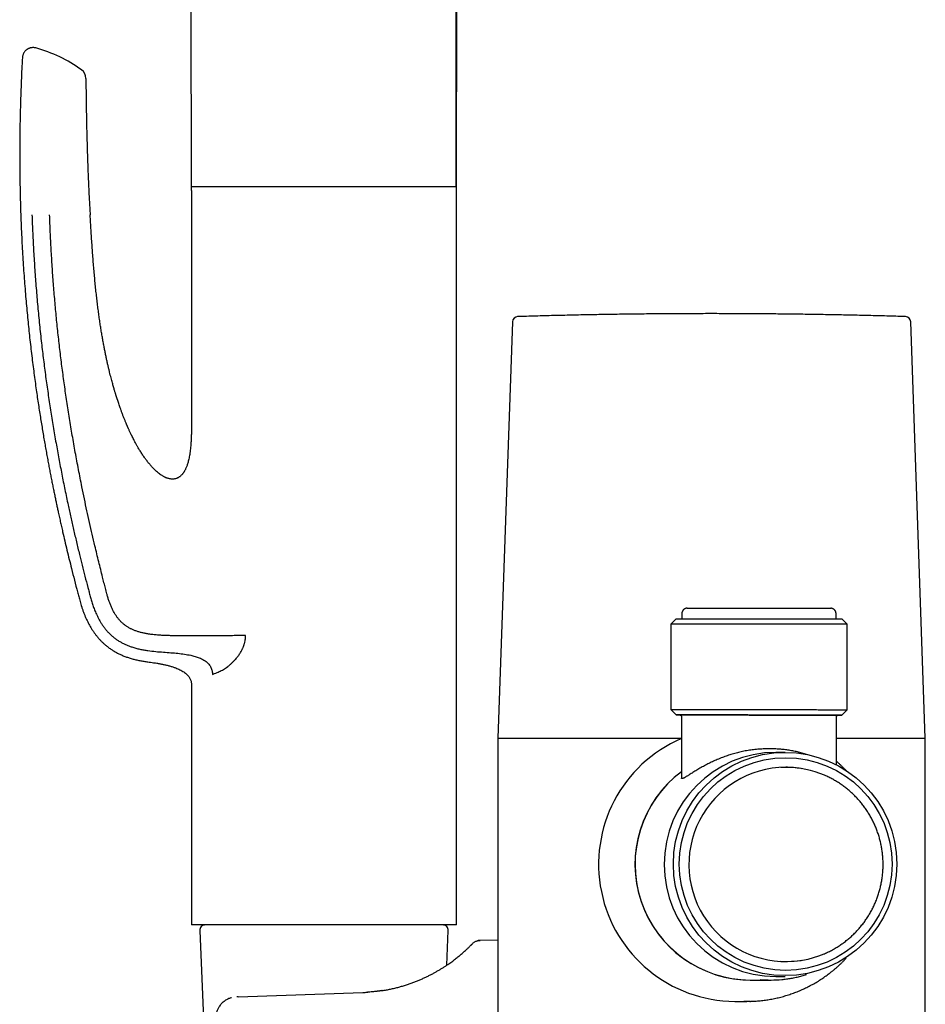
# Model space of a CAD drawing. Header units: millimetres. Extents: x 8 to 869, y 12 to 873.
# Tile 12 of 24: x 27 to 112, y 661 to 753. Entities that reach past the tile are written whole.
import ezdxf

# ---------------------------------------------------------------- set-up
doc = ezdxf.new("R2010")
doc.units = ezdxf.units.MM

msp = doc.modelspace()

# ---------------------------------------------------------------- linework, layer by layer
at = {"color": 7, "linetype": 'Continuous', "lineweight": 30}
for p, q in [((68.067, 860.339), (67.941, 737.271)), ((43.166, 736.921), (43.062, 834.712)), ((67.966, 737.271), (43.166, 737.271)), ((67.966, 668.141), (67.966, 737.271)), ((43.166, 736.921), (43.166, 715.641)), ((73.212, 724.64), (71.85, 685.623)), ((111.857, 685.623), (110.494, 724.64)), ((89.07, 697.312), (89.061, 696.803)), ((103.511, 696.801), (103.502, 697.31)), ((88.536, 696.803), (88.036, 696.303)), ((104.536, 696.301), (104.036, 696.801)), ((88.036, 696.303), (88.034, 688.303)), ((104.534, 688.301), (104.536, 696.301)), ((45.131, 691.593), (45.33, 691.682)), ((43.166, 690.641), (43.166, 668.141)), ((88.034, 688.303), (88.534, 687.803)), ((104.034, 687.801), (104.534, 688.301)), ((89.034, 687.614), (89.033, 681.881)), ((89.035, 687.614), (89.035, 687.614)), ((89.876, 687.803), (89.87, 687.803)), ((103.534, 683.125), (103.534, 687.601)), ((71.85, 685.623), (72.818, 685.623)), ((71.853, 685.623), (71.853, 659.023)), ((72.818, 685.623), (89.034, 685.623)), ((103.534, 685.623), (111.857, 685.623)), ((111.853, 659.023), (111.853, 685.623)), ((97.436, 684.627), (97.071, 684.627)), ((98.731, 684.302), (97.861, 684.302)), ((100.313, 682.772), (100.228, 682.786)), ((67.966, 668.141), (43.166, 668.141)), ((43.938, 667.619), (44.748, 648.921)), ((67.052, 664.357), (67.193, 667.619)), ((71.853, 666.701), (70.179, 666.686)), ((100.228, 664.819), (100.313, 664.832)), ((97.861, 663.302), (98.731, 663.302)), ((95.455, 662.977), (97.436, 662.977)), ((47.546, 661.405), (47.402, 661.4)), ((47.546, 661.405), (59.203, 661.812)), ((94.04, 660.976), (95.147, 660.976))]:
    msp.add_line(p, q, dxfattribs=at)
at = {"color": 7, "linetype": 'Continuous', "lineweight": 30, "flags": 128}
for points in [[(89.57, 697.803), (89.57, 697.803), (89.575, 697.803), (89.585, 697.803), (89.6, 697.803), (89.62, 697.803), (89.646, 697.803), (89.678, 697.803), (89.714, 697.803), (89.756, 697.803), (89.802, 697.803), (89.854, 697.803), (89.911, 697.803), (89.973, 697.803), (90.041, 697.803), (90.113, 697.803), (90.19, 697.803), (90.272, 697.803), (90.358, 697.803), (90.449, 697.803), (90.545, 697.803), (90.646, 697.803), (90.751, 697.803), (90.86, 697.803), (90.974, 697.803), (91.092, 697.803), (91.214, 697.803), (91.34, 697.803), (91.47, 697.803), (91.604, 697.803), (91.741, 697.803), (91.882, 697.803), (92.027, 697.803), (92.175, 697.803), (92.326, 697.803), (92.48, 697.803), (92.638, 697.803), (92.798, 697.803), (92.961, 697.803), (93.127, 697.803), (93.295, 697.803), (93.466, 697.803), (93.639, 697.803), (93.814, 697.803), (93.991, 697.803), (94.169, 697.803), (94.35, 697.803), (94.532, 697.803), (94.715, 697.803), (94.9, 697.803), (95.085, 697.803), (95.272, 697.802), (95.459, 697.802), (95.647, 697.802), (95.836, 697.802), (96.025, 697.802), (96.214, 697.802), (96.403, 697.802), (96.592, 697.802), (96.781, 697.802), (96.97, 697.802), (97.158, 697.802), (97.345, 697.802), (97.531, 697.802), (97.717, 697.802), (97.901, 697.802), (98.084, 697.802), (98.266, 697.802), (98.446, 697.802), (98.624, 697.802), (98.801, 697.802), (98.975, 697.802), (99.147, 697.802), (99.317, 697.802), (99.485, 697.802), (99.65, 697.802), (99.813, 697.802), (99.972, 697.802), (100.129, 697.802), (100.282, 697.802), (100.433, 697.802), (100.58, 697.802), (100.724, 697.802), (100.864, 697.802), (101.001, 697.802), (101.134, 697.802), (101.263, 697.802), (101.388, 697.802), (101.509, 697.802), (101.626, 697.801), (101.738, 697.801), (101.847, 697.801), (101.95, 697.801), (102.05, 697.801), (102.145, 697.801), (102.235, 697.801), (102.32, 697.801), (102.401, 697.801), (102.477, 697.801), (102.548, 697.801), (102.614, 697.801), (102.675, 697.801), (102.73, 697.801), (102.781, 697.801), (102.827, 697.801), (102.867, 697.801), (102.902, 697.801), (102.932, 697.801), (102.957, 697.801), (102.976, 697.801), (102.99, 697.801), (102.999, 697.801), (103.002, 697.801), (103.002, 697.801)], [(88.536, 696.803), (88.537, 696.803), (88.543, 696.803), (88.554, 696.803), (88.571, 696.803), (88.593, 696.803), (88.621, 696.803), (88.654, 696.803), (88.692, 696.803), (88.735, 696.803), (88.784, 696.803), (88.837, 696.803), (88.896, 696.803), (88.96, 696.803), (89.029, 696.803), (89.103, 696.803), (89.182, 696.803), (89.266, 696.803), (89.355, 696.803), (89.449, 696.803), (89.547, 696.803), (89.65, 696.803), (89.757, 696.803), (89.869, 696.803), (89.986, 696.803), (90.107, 696.803), (90.232, 696.803), (90.361, 696.803), (90.494, 696.803), (90.632, 696.803), (90.773, 696.803), (90.918, 696.803), (91.067, 696.803), (91.219, 696.803), (91.375, 696.803), (91.535, 696.803), (91.697, 696.803), (91.863, 696.803), (92.032, 696.803), (92.204, 696.803), (92.378, 696.803), (92.555, 696.803), (92.735, 696.803), (92.918, 696.803), (93.102, 696.803), (93.289, 696.803), (93.478, 696.803), (93.669, 696.803), (93.862, 696.803), (94.056, 696.803), (94.252, 696.803), (94.449, 696.803), (94.648, 696.803), (94.847, 696.803), (95.048, 696.803), (95.249, 696.803), (95.452, 696.802), (95.655, 696.802), (95.858, 696.802), (96.061, 696.802), (96.265, 696.802), (96.469, 696.802), (96.672, 696.802), (96.876, 696.802), (97.079, 696.802), (97.281, 696.802), (97.483, 696.802), (97.684, 696.802), (97.883, 696.802), (98.082, 696.802), (98.28, 696.802), (98.476, 696.802), (98.671, 696.802), (98.864, 696.802), (99.055, 696.802), (99.244, 696.802), (99.431, 696.802), (99.617, 696.802), (99.799, 696.802), (99.98, 696.802), (100.158, 696.802), (100.333, 696.802), (100.505, 696.802), (100.674, 696.802), (100.841, 696.802), (101.004, 696.802), (101.164, 696.802), (101.321, 696.802), (101.474, 696.802), (101.623, 696.802), (101.769, 696.801), (101.911, 696.801), (102.049, 696.801), (102.184, 696.801), (102.314, 696.801), (102.44, 696.801), (102.561, 696.801), (102.679, 696.801), (102.792, 696.801), (102.9, 696.801), (103.004, 696.801), (103.103, 696.801), (103.198, 696.801), (103.288, 696.801), (103.372, 696.801), (103.452, 696.801), (103.527, 696.801), (103.598, 696.801), (103.663, 696.801), (103.722, 696.801), (103.777, 696.801), (103.827, 696.801), (103.871, 696.801), (103.91, 696.801), (103.944, 696.801), (103.973, 696.801), (103.996, 696.801), (104.014, 696.801), (104.026, 696.801), (104.034, 696.801), (104.036, 696.801)], [(104.536, 696.301), (104.534, 696.301), (104.526, 696.301), (104.513, 696.301), (104.494, 696.301), (104.47, 696.301), (104.44, 696.301), (104.404, 696.301), (104.363, 696.301), (104.316, 696.301), (104.264, 696.301), (104.206, 696.301), (104.143, 696.301), (104.074, 696.301), (104, 696.301), (103.921, 696.301), (103.837, 696.301), (103.747, 696.301), (103.653, 696.301), (103.553, 696.301), (103.448, 696.301), (103.339, 696.301), (103.224, 696.301), (103.105, 696.301), (102.981, 696.301), (102.853, 696.301), (102.72, 696.301), (102.582, 696.301), (102.44, 696.301), (102.295, 696.301), (102.145, 696.301), (101.99, 696.301), (101.833, 696.301), (101.671, 696.302), (101.505, 696.302), (101.336, 696.302), (101.164, 696.302), (100.988, 696.302), (100.809, 696.302), (100.627, 696.302), (100.442, 696.302), (100.254, 696.302), (100.063, 696.302), (99.87, 696.302), (99.674, 696.302), (99.476, 696.302), (99.276, 696.302), (99.073, 696.302), (98.869, 696.302), (98.663, 696.302), (98.456, 696.302), (98.246, 696.302), (98.036, 696.302), (97.824, 696.302), (97.612, 696.302), (97.398, 696.302), (97.184, 696.302), (96.969, 696.302), (96.753, 696.302), (96.537, 696.302), (96.321, 696.302), (96.106, 696.302), (95.89, 696.302), (95.674, 696.302), (95.459, 696.302), (95.244, 696.303), (95.03, 696.303), (94.817, 696.303), (94.605, 696.303), (94.395, 696.303), (94.185, 696.303), (93.977, 696.303), (93.77, 696.303), (93.566, 696.303), (93.363, 696.303), (93.162, 696.303), (92.963, 696.303), (92.766, 696.303), (92.572, 696.303), (92.381, 696.303), (92.192, 696.303), (92.006, 696.303), (91.822, 696.303), (91.642, 696.303), (91.465, 696.303), (91.292, 696.303), (91.122, 696.303), (90.955, 696.303), (90.792, 696.303), (90.633, 696.303), (90.477, 696.303), (90.326, 696.303), (90.179, 696.303), (90.036, 696.303), (89.897, 696.303), (89.762, 696.303), (89.632, 696.303), (89.507, 696.303), (89.386, 696.303), (89.27, 696.303), (89.159, 696.303), (89.053, 696.303), (88.951, 696.303), (88.855, 696.303), (88.764, 696.303), (88.677, 696.303), (88.596, 696.303), (88.521, 696.303), (88.451, 696.303), (88.386, 696.303), (88.326, 696.303), (88.272, 696.303), (88.223, 696.303), (88.18, 696.303), (88.143, 696.303), (88.111, 696.303), (88.085, 696.303), (88.064, 696.303), (88.049, 696.303), (88.039, 696.303), (88.036, 696.303), (88.036, 696.303)], [(88.034, 688.303), (88.034, 688.303), (88.038, 688.303), (88.048, 688.303), (88.063, 688.303), (88.083, 688.303), (88.11, 688.303), (88.142, 688.303), (88.179, 688.303), (88.222, 688.303), (88.271, 688.303), (88.325, 688.303), (88.384, 688.303), (88.449, 688.303), (88.52, 688.303), (88.595, 688.303), (88.676, 688.303), (88.762, 688.303), (88.854, 688.303), (88.95, 688.303), (89.051, 688.303), (89.158, 688.303), (89.269, 688.303), (89.385, 688.303), (89.506, 688.303), (89.631, 688.303), (89.761, 688.303), (89.896, 688.303), (90.034, 688.303), (90.178, 688.303), (90.325, 688.303), (90.476, 688.303), (90.632, 688.303), (90.791, 688.303), (90.954, 688.303), (91.12, 688.303), (91.291, 688.303), (91.464, 688.303), (91.641, 688.303), (91.821, 688.303), (92.004, 688.303), (92.191, 688.303), (92.379, 688.303), (92.571, 688.303), (92.765, 688.303), (92.962, 688.303), (93.16, 688.303), (93.361, 688.303), (93.564, 688.303), (93.769, 688.303), (93.976, 688.303), (94.184, 688.303), (94.393, 688.303), (94.604, 688.303), (94.816, 688.303), (95.029, 688.303), (95.243, 688.303), (95.458, 688.302), (95.673, 688.302), (95.888, 688.302), (96.104, 688.302), (96.32, 688.302), (96.536, 688.302), (96.752, 688.302), (96.967, 688.302), (97.182, 688.302), (97.397, 688.302), (97.61, 688.302), (97.823, 688.302), (98.035, 688.302), (98.245, 688.302), (98.454, 688.302), (98.662, 688.302), (98.868, 688.302), (99.072, 688.302), (99.274, 688.302), (99.475, 688.302), (99.673, 688.302), (99.868, 688.302), (100.062, 688.302), (100.252, 688.302), (100.44, 688.302), (100.626, 688.302), (100.808, 688.302), (100.987, 688.302), (101.163, 688.302), (101.335, 688.302), (101.504, 688.302), (101.67, 688.302), (101.831, 688.301), (101.989, 688.301), (102.143, 688.301), (102.293, 688.301), (102.439, 688.301), (102.581, 688.301), (102.718, 688.301), (102.851, 688.301), (102.98, 688.301), (103.104, 688.301), (103.223, 688.301), (103.337, 688.301), (103.447, 688.301), (103.552, 688.301), (103.651, 688.301), (103.746, 688.301), (103.836, 688.301), (103.92, 688.301), (103.999, 688.301), (104.073, 688.301), (104.142, 688.301), (104.205, 688.301), (104.262, 688.301), (104.315, 688.301), (104.361, 688.301), (104.403, 688.301), (104.438, 688.301), (104.468, 688.301), (104.493, 688.301), (104.512, 688.301), (104.525, 688.301), (104.532, 688.301), (104.534, 688.301)], [(103.988, 687.801), (104.008, 687.801), (104.022, 687.801), (104.031, 687.801), (104.034, 687.801), (104.032, 687.801), (104.025, 687.801), (104.013, 687.801), (103.995, 687.801), (103.971, 687.801), (103.943, 687.801), (103.909, 687.801), (103.87, 687.801), (103.825, 687.801), (103.776, 687.801), (103.721, 687.801), (103.661, 687.801), (103.596, 687.801), (103.526, 687.801), (103.451, 687.801), (103.371, 687.801), (103.286, 687.801), (103.196, 687.801), (103.102, 687.801), (103.003, 687.801), (102.899, 687.801), (102.79, 687.801), (102.677, 687.801), (102.56, 687.801), (102.438, 687.801), (102.312, 687.801), (102.182, 687.801), (102.048, 687.801), (101.91, 687.801), (101.768, 687.801), (101.622, 687.802), (101.472, 687.802), (101.319, 687.802), (101.163, 687.802), (101.003, 687.802), (100.839, 687.802), (100.673, 687.802), (100.504, 687.802), (100.331, 687.802), (100.156, 687.802), (99.978, 687.802), (99.798, 687.802), (99.615, 687.802), (99.43, 687.802), (99.243, 687.802), (99.054, 687.802), (98.862, 687.802), (98.669, 687.802), (98.475, 687.802), (98.278, 687.802), (98.081, 687.802), (97.882, 687.802), (97.682, 687.802), (97.481, 687.802), (97.28, 687.802), (97.077, 687.802), (96.874, 687.802), (96.671, 687.802), (96.467, 687.802), (96.264, 687.802), (96.06, 687.802), (95.856, 687.802), (95.653, 687.802), (95.45, 687.802), (95.248, 687.803), (95.047, 687.803), (94.846, 687.803), (94.646, 687.803), (94.448, 687.803), (94.25, 687.803), (94.055, 687.803), (93.86, 687.803), (93.668, 687.803), (93.477, 687.803), (93.288, 687.803), (93.101, 687.803), (92.916, 687.803), (92.734, 687.803), (92.554, 687.803), (92.377, 687.803), (92.202, 687.803), (92.03, 687.803), (91.862, 687.803), (91.696, 687.803), (91.533, 687.803), (91.374, 687.803), (91.218, 687.803), (91.066, 687.803), (90.917, 687.803), (90.772, 687.803), (90.63, 687.803), (90.493, 687.803), (90.36, 687.803), (90.23, 687.803), (90.105, 687.803), (89.984, 687.803), (89.868, 687.803), (89.756, 687.803), (89.648, 687.803), (89.545, 687.803), (89.447, 687.803), (89.354, 687.803), (89.265, 687.803), (89.181, 687.803), (89.102, 687.803), (89.028, 687.803), (88.959, 687.803), (88.895, 687.803), (88.836, 687.803), (88.782, 687.803), (88.734, 687.803), (88.69, 687.803), (88.652, 687.803), (88.62, 687.803), (88.592, 687.803), (88.57, 687.803), (88.553, 687.803), (88.542, 687.803), (88.535, 687.803), (88.535, 687.803), (88.539, 687.803), (88.549, 687.803), (88.564, 687.803), (88.585, 687.803), (88.611, 687.803), (88.642, 687.803), (88.679, 687.803), (88.72, 687.803), (88.767, 687.803), (88.819, 687.803), (88.877, 687.803), (88.903, 687.803)], [(92.548, 687.803), (92.722, 687.803), (92.898, 687.803), (93.076, 687.803), (93.257, 687.803), (93.44, 687.803), (93.625, 687.803), (93.812, 687.803), (94, 687.803), (94.191, 687.803), (94.382, 687.803), (94.575, 687.803), (94.77, 687.803), (94.965, 687.803), (95.162, 687.803), (95.359, 687.802), (95.556, 687.802), (95.755, 687.802), (95.954, 687.802), (96.153, 687.802), (96.352, 687.802), (96.551, 687.802), (96.749, 687.802), (96.948, 687.802), (97.146, 687.802), (97.343, 687.802), (97.54, 687.802), (97.736, 687.802), (97.93, 687.802), (98.124, 687.802), (98.316, 687.802), (98.507, 687.802), (98.696, 687.802), (98.883, 687.802), (99.069, 687.802), (99.253, 687.802), (99.434, 687.802), (99.613, 687.802), (99.79, 687.802), (99.965, 687.802), (100.136, 687.802), (100.305, 687.802), (100.471, 687.802), (100.635, 687.802), (100.795, 687.802), (100.951, 687.802), (101.105, 687.802), (101.255, 687.802), (101.401, 687.802), (101.544, 687.802), (101.683, 687.801), (101.819, 687.801), (101.95, 687.801), (102.077, 687.801), (102.2, 687.801), (102.319, 687.801), (102.434, 687.801), (102.544, 687.801), (102.649, 687.801), (102.751, 687.801), (102.847, 687.801), (102.939, 687.801), (103.026, 687.801), (103.108, 687.801), (103.186, 687.801), (103.258, 687.801), (103.326, 687.801), (103.388, 687.801), (103.446, 687.801), (103.498, 687.801), (103.545, 687.801), (103.587, 687.801), (103.624, 687.801), (103.655, 687.801), (103.682, 687.801), (103.703, 687.801), (103.718, 687.801), (103.729, 687.801), (103.734, 687.801), (103.734, 687.801)], [(103.727, 687.801), (103.76, 687.801), (103.811, 687.801), (103.857, 687.801), (103.898, 687.801), (103.933, 687.801), (103.963, 687.801), (103.988, 687.801)], [(103.734, 687.801), (103.733, 687.801), (103.728, 687.801)], [(95.445, 660.979), (95.145, 660.976), (94.87, 660.979)]]:
    msp.add_lwpolyline(points, dxfattribs=at)
at = {"color": 7, "linetype": 'Continuous', "lineweight": 30}
for centre, radius in [((98.733, 673.844), 10.459), ((98.785, 673.842), 9.961)]:
    msp.add_circle(centre, radius, dxfattribs=at)
for centre, radius, start, end in [((25.281, 737.91), 12.807, 53.65096, 75.03068), ((32.279, 747.42), 1, 0.45651, 53.65095), ((73.712, 724.622), 0.5, 91.73409, 178), ((109.995, 724.622), 0.5, 2, 88.26591), ((94.112, 673.811), 12.836, 113.30698, 269.67546), ((97.911, 673.802), 10.5, 90.27485, 269.71657), ((98.823, 673.806), 9.096, 90.22508, 278.88384), ((98.873, 673.91), 8.979, 89.99133, 93.52693), ((98.786, 673.909), 8.993, 80.77391, 89.99103), ((98.873, 673.902), 8.986, 66.81863, 89.98674), ((95.515, 673.81), 10.834, 126.74942, 270.67214), ((95.516, 673.81), 10.833, 126.7591, 269.67476), ((44.438, 667.641), 0.5, 90, 182.48126), ((66.693, 667.641), 0.5, 357.51874, 90), ((98.873, 673.701), 8.984, 266.24848, 292.99133), ((97.436, 673.674), 10.697, 264.40764, 275.36463)]:
    msp.add_arc(centre, radius, start, end, dxfattribs=at)
for points, knots in [([(67.937, 737.271), (67.937, 737.762), (67.938, 738.752), (67.94, 740.235), (67.941, 741.713), (67.943, 743.164), (67.944, 744.588), (67.946, 745.987), (67.947, 747.368), (67.949, 748.74), (67.95, 750.104), (67.951, 751.458), (67.953, 752.795), (67.954, 754.113), (67.955, 755.413), (67.957, 756.694), (67.958, 757.958), (67.959, 759.203), (67.96, 760.429), (67.962, 761.638), (67.963, 762.828), (67.964, 764), (67.965, 765.154), (67.966, 766.258), (67.967, 767.315), (67.968, 768.324), (67.969, 769.318), (67.97, 770.297), (67.971, 771.26), (67.972, 772.236), (67.973, 773.223), (67.974, 774.222), (67.975, 775.202), (67.976, 776.163), (67.977, 777.107), (67.978, 778.032), (67.979, 778.914), (67.98, 779.755), (67.981, 780.555), (67.982, 781.34), (67.982, 782.109), (67.983, 782.863), (67.984, 783.601), (67.985, 784.324), (67.985, 785.032), (67.986, 785.724), (67.987, 786.401), (67.987, 787.063), (67.988, 787.697), (67.989, 788.305), (67.989, 788.887), (67.99, 789.455), (67.99, 790.009), (67.991, 790.548), (67.991, 791.082), (67.992, 791.62), (67.993, 792.173), (67.993, 792.743), (67.994, 793.329), (67.994, 793.919), (67.995, 794.513), (67.996, 795.109), (67.996, 795.72), (67.997, 796.344), (67.998, 797.009), (67.998, 797.714), (67.999, 798.462), (68, 799.227), (68.001, 800.01), (68.002, 800.811), (68.003, 801.629), (68.004, 802.466), (68.005, 803.319), (68.006, 804.191), (68.007, 805.08), (68.008, 805.987), (68.009, 806.912), (68.01, 807.854), (68.011, 808.814), (68.012, 809.792), (68.013, 810.803), (68.014, 811.85), (68.016, 812.931), (68.017, 814.032), (68.018, 815.152), (68.019, 816.291), (68.021, 817.432), (68.022, 818.574), (68.023, 819.716), (68.025, 820.876), (68.026, 822.053), (68.027, 823.249), (68.029, 824.462), (68.03, 825.692), (68.032, 826.961), (68.033, 828.268), (68.035, 829.614), (68.036, 830.98), (68.038, 832.365), (68.039, 833.769), (68.041, 835.193), (68.042, 836.636), (68.044, 838.099), (68.046, 839.581), (68.047, 841.082), (68.049, 842.603), (68.051, 844.114), (68.052, 845.613), (68.054, 847.101), (68.055, 848.605), (68.057, 850.086), (68.058, 851.065), (68.058, 851.538)], [0, 0, 0, 0, 0.012899, 0.025992, 0.038925, 0.0517, 0.064091, 0.076329, 0.088413, 0.100343, 0.112358, 0.124214, 0.13591, 0.147445, 0.158821, 0.170036, 0.181092, 0.191988, 0.202724, 0.2133, 0.223715, 0.233971, 0.244067, 0.254003, 0.262971, 0.271804, 0.280503, 0.289067, 0.297497, 0.305792, 0.314688, 0.323425, 0.332001, 0.340417, 0.348674, 0.35677, 0.364706, 0.371841, 0.378841, 0.385707, 0.392438, 0.399035, 0.405498, 0.411826, 0.418019, 0.424079, 0.430004, 0.435794, 0.44145, 0.44666, 0.45175, 0.456721, 0.461572, 0.466304, 0.470872, 0.475579, 0.480427, 0.485414, 0.490542, 0.495809, 0.500903, 0.506122, 0.511465, 0.516932, 0.522524, 0.528912, 0.535455, 0.542152, 0.549005, 0.556012, 0.563175, 0.570492, 0.577964, 0.585591, 0.593373, 0.60131, 0.609402, 0.617649, 0.626051, 0.634607, 0.643319, 0.652611, 0.662074, 0.671707, 0.681509, 0.691482, 0.701625, 0.711465, 0.72146, 0.73161, 0.741915, 0.752375, 0.76299, 0.77376, 0.784685, 0.796296, 0.808077, 0.820028, 0.832149, 0.84444, 0.856901, 0.869532, 0.882333, 0.895303, 0.908444, 0.921755, 0.935236, 0.948102, 0.961119, 0.974287, 0.987606, 1, 1, 1, 1]), ([(28.589, 750.283), (28.545, 750.292), (28.461, 750.312), (28.335, 750.319), (28.217, 750.312), (28.117, 750.295), (28.035, 750.273), (27.969, 750.25), (27.913, 750.226), (27.864, 750.201), (27.81, 750.172), (27.748, 750.131), (27.674, 750.073), (27.596, 749.999), (27.529, 749.918), (27.473, 749.834), (27.429, 749.754), (27.391, 749.666), (27.362, 749.571), (27.34, 749.472), (27.335, 749.404), (27.332, 749.37)], [0, 0, 0, 0, 0.074603, 0.145867, 0.21245, 0.273216, 0.317041, 0.356225, 0.39052, 0.419753, 0.449106, 0.493357, 0.545915, 0.606501, 0.674578, 0.723736, 0.775518, 0.829519, 0.885277, 0.942282, 1, 1, 1, 1]), ([(27.333, 749.37), (27.319, 749.112), (27.285, 748.482), (27.239, 747.484), (27.195, 746.381), (27.159, 745.291), (27.13, 744.222), (27.108, 743.172), (27.094, 742.142), (27.085, 741.125), (27.083, 740.059), (27.088, 738.945), (27.102, 737.787), (27.123, 736.647), (27.153, 735.526), (27.189, 734.424), (27.233, 733.342), (27.283, 732.278), (27.339, 731.234), (27.401, 730.208), (27.469, 729.202), (27.541, 728.215), (27.617, 727.265), (27.696, 726.351), (27.776, 725.474), (27.86, 724.613), (27.947, 723.769), (28.039, 722.927), (28.135, 722.086), (28.235, 721.247), (28.338, 720.428), (28.443, 719.628), (28.549, 718.847), (28.654, 718.099), (28.758, 717.385), (28.861, 716.701), (28.964, 716.035), (29.067, 715.386), (29.171, 714.755), (29.274, 714.14), (29.376, 713.542), (29.478, 712.962), (29.579, 712.399), (29.678, 711.855), (29.775, 711.332), (29.871, 710.829), (29.965, 710.342), (30.058, 709.864), (30.152, 709.395), (30.244, 708.936), (30.335, 708.495), (30.423, 708.073), (30.508, 707.668), (30.59, 707.282), (30.679, 706.869), (30.776, 706.423), (30.884, 705.938), (30.993, 705.453), (31.197, 704.554), (31.505, 703.242), (31.877, 701.728), (32.209, 700.424), (32.418, 699.624), (32.553, 699.116), (32.611, 698.897), (32.672, 698.67), (32.736, 698.43), (32.808, 698.178), (32.889, 697.913), (32.982, 697.637), (33.084, 697.359), (33.195, 697.079), (33.317, 696.8), (33.454, 696.514), (33.607, 696.222), (33.762, 695.955), (33.916, 695.714), (34.063, 695.499), (34.223, 695.285), (34.395, 695.072), (34.582, 694.862), (34.782, 694.655), (34.997, 694.454), (35.228, 694.259), (35.474, 694.072), (35.735, 693.893), (36.012, 693.725), (36.303, 693.568), (36.608, 693.424), (36.927, 693.292), (37.259, 693.174), (37.603, 693.069), (37.958, 692.976), (38.323, 692.897), (38.693, 692.83), (38.942, 692.796), (39.066, 692.779)], [0, 0, 0, 0, 0.012785, 0.031248, 0.049482, 0.067486, 0.085262, 0.102497, 0.119511, 0.136306, 0.15288, 0.172326, 0.19146, 0.210285, 0.228799, 0.247003, 0.264896, 0.28248, 0.299754, 0.316718, 0.333372, 0.349716, 0.365749, 0.380583, 0.39514, 0.409421, 0.423426, 0.437155, 0.451414, 0.465361, 0.478997, 0.49232, 0.505332, 0.518031, 0.529718, 0.541126, 0.552256, 0.563107, 0.573679, 0.58397, 0.593982, 0.603714, 0.613165, 0.622335, 0.631068, 0.639529, 0.647718, 0.655635, 0.663668, 0.6714, 0.67883, 0.685957, 0.692781, 0.699303, 0.70552, 0.713734, 0.721929, 0.730125, 0.738322, 0.767608, 0.79691, 0.815566, 0.834231, 0.837898, 0.841587, 0.845463, 0.849558, 0.853885, 0.858453, 0.863264, 0.868322, 0.873137, 0.878163, 0.883401, 0.888851, 0.894517, 0.898698, 0.902993, 0.907404, 0.911929, 0.916567, 0.921319, 0.926185, 0.931169, 0.936273, 0.941496, 0.946837, 0.952297, 0.957873, 0.963566, 0.96938, 0.975316, 0.981372, 0.987543, 0.99383, 1, 1, 1, 1]), ([(33.279, 747.428), (33.285, 746.831), (33.296, 745.637), (33.325, 743.846), (33.365, 742.055), (33.413, 740.392), (33.467, 738.858), (33.526, 737.452), (33.594, 736.046), (33.649, 735.109), (33.676, 734.641)], [0, 0, 0, 0, 0.140001, 0.279998, 0.419994, 0.559993, 0.669994, 0.779996, 0.889998, 1, 1, 1, 1]), ([(28.227, 734.641), (28.249, 734.069), (28.294, 732.925), (28.384, 731.211), (28.493, 729.498), (28.621, 727.785), (28.767, 726.072), (28.934, 724.358), (29.114, 722.69), (29.307, 721.071), (29.511, 719.5), (29.73, 717.934), (29.965, 716.373), (30.215, 714.82), (30.475, 713.3), (30.744, 711.813), (31.021, 710.36), (31.311, 708.912), (31.593, 707.569), (31.864, 706.325), (32.123, 705.176), (32.394, 704.014), (32.662, 702.896), (32.928, 701.823), (33.189, 700.792), (33.406, 699.961), (33.572, 699.334), (33.683, 698.915), (33.799, 698.495), (33.93, 698.075), (34.081, 697.659), (34.235, 697.293), (34.387, 696.975), (34.53, 696.704), (34.687, 696.438), (34.857, 696.18), (35.041, 695.929), (35.24, 695.689), (35.454, 695.459), (35.681, 695.243), (35.923, 695.042), (36.178, 694.856), (36.443, 694.686), (36.718, 694.533), (37.001, 694.397), (37.289, 694.277), (37.606, 694.163), (37.951, 694.058), (38.323, 693.966), (38.694, 693.89), (38.942, 693.852), (39.066, 693.833)], [0, 0, 0, 0, 0.038871, 0.077719, 0.116565, 0.155432, 0.194343, 0.233327, 0.272387, 0.308233, 0.344083, 0.379894, 0.415629, 0.451255, 0.486724, 0.520375, 0.553833, 0.5872, 0.620611, 0.647017, 0.673663, 0.700641, 0.728041, 0.751687, 0.775748, 0.800243, 0.809985, 0.819794, 0.829669, 0.839611, 0.84962, 0.859695, 0.866605, 0.873544, 0.880514, 0.887516, 0.894554, 0.90162, 0.908707, 0.915814, 0.922937, 0.930068, 0.937198, 0.944314, 0.951414, 0.958492, 0.965539, 0.974284, 0.982952, 0.991531, 1, 1, 1, 1]), ([(48.222, 695.26), (48.125, 695.257), (47.931, 695.251), (47.629, 695.244), (47.32, 695.237), (47.006, 695.232), (46.688, 695.227), (46.345, 695.223), (45.978, 695.22), (45.587, 695.217), (45.196, 695.215), (44.805, 695.214), (44.402, 695.214), (43.987, 695.214), (43.561, 695.216), (43.141, 695.217), (42.73, 695.22), (42.331, 695.222), (41.943, 695.225), (41.567, 695.228), (41.201, 695.232), (40.812, 695.242), (40.402, 695.258), (39.973, 695.286), (39.556, 695.326), (39.18, 695.377), (38.842, 695.436), (38.541, 695.502), (38.248, 695.58), (37.972, 695.67), (37.712, 695.772), (37.47, 695.885), (37.237, 696.013), (37.014, 696.158), (36.804, 696.319), (36.607, 696.496), (36.423, 696.688), (36.253, 696.895), (36.097, 697.114), (35.945, 697.357), (35.799, 697.624), (35.661, 697.916), (35.537, 698.217), (35.426, 698.525), (35.327, 698.84), (35.22, 699.223), (35.105, 699.675), (34.973, 700.194), (34.826, 700.781), (34.662, 701.436), (34.482, 702.163), (34.302, 702.9), (34.097, 703.757), (33.868, 704.734), (33.619, 705.833), (33.374, 706.944), (33.136, 708.063), (32.872, 709.347), (32.587, 710.792), (32.287, 712.395), (32.005, 713.991), (31.741, 715.582), (31.495, 717.16), (31.268, 718.726), (31.058, 720.283), (30.863, 721.841), (30.684, 723.412), (30.52, 724.998), (30.371, 726.599), (30.239, 728.204), (30.124, 729.811), (30.027, 731.42), (29.946, 733.03), (29.906, 734.104), (29.886, 734.641)], [0, 0, 0, 0, 0.006988, 0.013962, 0.020917, 0.027847, 0.034744, 0.0416, 0.049768, 0.05786, 0.065863, 0.073768, 0.081566, 0.090162, 0.098599, 0.106862, 0.114933, 0.122795, 0.13031, 0.137633, 0.144777, 0.151747, 0.16038, 0.168764, 0.176919, 0.184862, 0.190969, 0.19697, 0.202878, 0.208709, 0.213961, 0.219171, 0.224349, 0.229509, 0.234663, 0.239823, 0.245001, 0.25021, 0.255454, 0.260736, 0.266968, 0.273255, 0.279595, 0.285986, 0.29243, 0.298925, 0.309241, 0.319686, 0.330258, 0.344622, 0.359216, 0.374023, 0.389022, 0.410737, 0.432731, 0.454935, 0.477277, 0.499684, 0.531613, 0.563419, 0.59502, 0.626447, 0.657753, 0.688417, 0.719032, 0.749632, 0.78025, 0.811538, 0.842887, 0.874284, 0.90571, 0.937149, 0.968584, 1, 1, 1, 1]), ([(43.166, 715.641), (43.166, 715.497), (43.166, 715.216), (43.164, 714.803), (43.159, 714.409), (43.15, 714.033), (43.136, 713.675), (43.118, 713.341), (43.095, 713.032), (43.068, 712.745), (43.036, 712.476), (42.999, 712.223), (42.959, 711.991), (42.916, 711.78), (42.87, 711.588), (42.822, 711.412), (42.772, 711.251), (42.721, 711.107), (42.67, 710.977), (42.619, 710.863), (42.571, 710.764), (42.526, 710.68), (42.485, 710.609), (42.446, 710.547), (42.405, 710.487), (42.36, 710.424), (42.307, 710.358), (42.246, 710.289), (42.177, 710.22), (42.103, 710.155), (42.027, 710.098), (41.95, 710.049), (41.868, 710.005), (41.776, 709.966), (41.675, 709.934), (41.566, 709.911), (41.451, 709.899), (41.331, 709.899), (41.211, 709.909), (41.092, 709.93), (40.979, 709.959), (40.873, 709.994), (40.777, 710.032), (40.686, 710.073), (40.596, 710.118), (40.505, 710.168), (40.414, 710.223), (40.296, 710.299), (40.152, 710.403), (39.984, 710.537), (39.815, 710.687), (39.644, 710.853), (39.471, 711.033), (39.289, 711.239), (39.099, 711.47), (38.901, 711.729), (38.702, 712.006), (38.504, 712.303), (38.33, 712.579), (38.179, 712.832), (38.051, 713.055), (37.927, 713.278), (37.812, 713.494), (37.708, 713.694), (37.616, 713.879), (37.533, 714.047), (37.461, 714.198), (37.398, 714.333), (37.344, 714.45), (37.298, 714.549), (37.264, 714.625), (37.239, 714.681), (37.221, 714.721), (37.204, 714.761), (37.185, 714.804), (37.163, 714.854), (37.137, 714.913), (37.107, 714.984), (37.072, 715.066), (37.033, 715.158), (36.99, 715.263), (36.942, 715.379), (36.89, 715.508), (36.835, 715.647), (36.763, 715.832), (36.677, 716.057), (36.582, 716.315), (36.497, 716.552), (36.421, 716.769), (36.353, 716.966), (36.29, 717.157), (36.24, 717.308), (36.204, 717.42), (36.182, 717.489), (36.164, 717.545), (36.15, 717.59), (36.14, 717.621), (36.134, 717.64), (36.131, 717.649), (36.13, 717.654), (36.127, 717.663), (36.12, 717.683), (36.108, 717.721), (36.09, 717.779), (36.066, 717.858), (36.036, 717.958), (36, 718.076), (35.959, 718.213), (35.915, 718.365), (35.866, 718.534), (35.813, 718.722), (35.756, 718.927), (35.696, 719.151), (35.632, 719.393), (35.565, 719.652), (35.496, 719.929), (35.425, 720.221), (35.352, 720.532), (35.278, 720.861), (35.202, 721.206), (35.127, 721.567), (35.05, 721.944), (34.974, 722.338), (34.897, 722.753), (34.819, 723.189), (34.742, 723.647), (34.665, 724.122), (34.59, 724.617), (34.516, 725.13), (34.444, 725.661), (34.374, 726.212), (34.306, 726.78), (34.24, 727.367), (34.176, 727.973), (34.115, 728.598), (34.056, 729.24), (34, 729.902), (33.947, 730.562), (33.898, 731.219), (33.852, 731.874), (33.807, 732.544), (33.763, 733.229), (33.72, 733.93), (33.691, 734.402), (33.676, 734.641)], [0, 0, 0, 0, 0.012875, 0.025206, 0.036994, 0.048238, 0.058938, 0.069095, 0.078175, 0.086771, 0.094886, 0.102519, 0.109667, 0.115988, 0.121875, 0.127329, 0.132352, 0.136941, 0.141097, 0.144821, 0.148111, 0.150966, 0.153389, 0.155424, 0.157543, 0.159874, 0.162415, 0.165162, 0.168115, 0.171159, 0.173984, 0.176587, 0.179335, 0.18234, 0.185516, 0.18884, 0.192292, 0.195881, 0.199565, 0.203059, 0.206696, 0.210028, 0.213059, 0.215959, 0.218958, 0.222055, 0.225252, 0.228549, 0.23466, 0.241088, 0.247841, 0.254951, 0.262421, 0.270254, 0.279529, 0.289265, 0.299462, 0.31012, 0.321238, 0.328767, 0.336494, 0.344313, 0.351642, 0.358392, 0.364564, 0.370157, 0.37517, 0.379605, 0.383461, 0.386737, 0.389435, 0.390926, 0.392162, 0.393411, 0.394808, 0.396374, 0.398299, 0.400629, 0.403259, 0.406265, 0.409648, 0.413407, 0.417543, 0.422055, 0.426831, 0.43538, 0.443602, 0.451499, 0.457972, 0.464208, 0.470208, 0.475965, 0.478523, 0.480692, 0.48247, 0.483857, 0.484855, 0.485462, 0.485619, 0.485719, 0.485854, 0.486509, 0.487591, 0.489456, 0.491936, 0.495033, 0.498745, 0.503074, 0.50777, 0.513024, 0.518837, 0.525209, 0.53214, 0.539629, 0.547678, 0.55614, 0.565142, 0.574685, 0.584769, 0.595394, 0.606356, 0.617839, 0.629843, 0.642368, 0.655685, 0.669546, 0.683949, 0.698896, 0.714385, 0.730418, 0.746994, 0.764112, 0.781773, 0.799977, 0.818724, 0.838015, 0.857848, 0.878225, 0.89738, 0.916992, 0.937059, 0.957583, 0.978564, 1, 1, 1, 1]), ([(109.991, 725.122), (109.761, 725.129), (108.966, 725.154), (107.605, 725.19), (105.909, 725.233), (104.213, 725.27), (102.516, 725.303), (100.82, 725.33), (99.124, 725.353), (97.427, 725.372), (95.73, 725.385), (94.034, 725.393), (92.337, 725.397), (90.641, 725.396), (88.944, 725.39), (87.247, 725.38), (85.551, 725.364), (83.854, 725.344), (82.158, 725.319), (80.462, 725.289), (78.765, 725.255), (77.069, 725.215), (75.38, 725.171), (74.256, 725.138), (73.698, 725.122)], [0, 0, 0, 0, 0.019008, 0.065748, 0.112489, 0.15923, 0.205971, 0.252711, 0.299452, 0.346193, 0.392934, 0.439675, 0.486416, 0.533157, 0.579898, 0.626639, 0.67338, 0.720121, 0.766862, 0.813603, 0.860344, 0.907086, 0.953827, 1, 1, 1, 1]), ([(89.565, 697.803), (89.565, 697.803), (89.564, 697.803), (89.562, 697.803), (89.556, 697.803), (89.542, 697.803), (89.521, 697.801), (89.493, 697.798), (89.459, 697.791), (89.419, 697.781), (89.38, 697.766), (89.342, 697.749), (89.306, 697.729), (89.27, 697.704), (89.236, 697.676), (89.204, 697.645), (89.174, 697.61), (89.148, 697.573), (89.125, 697.533), (89.106, 697.491), (89.09, 697.448), (89.079, 697.401), (89.071, 697.356), (89.07, 697.325), (89.07, 697.312)], [0, 0, 0, 0, 0.002155, 0.007313, 0.013161, 0.028871, 0.061484, 0.094287, 0.139392, 0.195945, 0.251808, 0.301984, 0.356087, 0.412013, 0.469163, 0.527126, 0.585645, 0.644555, 0.703746, 0.763142, 0.822689, 0.882346, 0.947977, 1, 1, 1, 1]), ([(103.502, 697.31), (103.501, 697.324), (103.5, 697.354), (103.493, 697.399), (103.482, 697.445), (103.466, 697.489), (103.447, 697.53), (103.425, 697.569), (103.4, 697.605), (103.372, 697.638), (103.343, 697.668), (103.312, 697.694), (103.279, 697.718), (103.246, 697.738), (103.213, 697.755), (103.18, 697.769), (103.148, 697.78), (103.118, 697.788), (103.09, 697.794), (103.064, 697.798), (103.043, 697.8), (103.027, 697.801), (103.016, 697.801), (103.011, 697.801), (103.008, 697.801), (103.006, 697.801), (103.005, 697.801), (103.005, 697.801), (103.005, 697.801)], [0, 0, 0, 0, 0.053859, 0.115219, 0.175459, 0.234617, 0.29271, 0.349734, 0.405666, 0.460464, 0.514066, 0.566385, 0.617305, 0.666675, 0.714298, 0.759918, 0.803204, 0.843723, 0.880909, 0.914025, 0.942099, 0.963512, 0.975806, 0.98271, 0.987029, 0.991374, 0.998159, 1, 1, 1, 1]), ([(45.751, 691.864), (45.818, 691.895), (45.952, 691.957), (46.154, 692.069), (46.354, 692.195), (46.553, 692.335), (46.748, 692.49), (46.939, 692.66), (47.126, 692.844), (47.286, 693.018), (47.419, 693.176), (47.525, 693.313), (47.625, 693.451), (47.718, 693.591), (47.804, 693.733), (47.882, 693.877), (47.946, 694.008), (47.997, 694.126), (48.038, 694.228), (48.075, 694.331), (48.108, 694.433), (48.136, 694.536), (48.169, 694.673), (48.2, 694.844), (48.222, 695.052), (48.222, 695.19), (48.222, 695.26)], [0, 0, 0, 0, 0.06555, 0.129855, 0.193092, 0.255446, 0.317113, 0.378291, 0.439188, 0.50001, 0.538865, 0.576547, 0.613124, 0.648673, 0.683278, 0.717028, 0.75002, 0.772526, 0.794593, 0.816257, 0.837557, 0.858533, 0.879227, 0.919936, 0.960065, 1, 1, 1, 1]), ([(39.066, 693.833), (39.315, 693.803), (39.805, 693.743), (40.529, 693.693), (41.222, 693.643), (41.882, 693.585), (42.503, 693.506), (43.039, 693.413), (43.494, 693.301), (43.834, 693.186), (44.111, 693.064), (44.332, 692.943), (44.519, 692.816), (44.673, 692.685), (44.797, 692.555), (44.903, 692.413), (44.989, 692.26), (45.054, 692.099), (45.099, 691.933), (45.127, 691.764), (45.13, 691.65), (45.131, 691.593)], [0, 0, 0, 0, 0.107221, 0.210735, 0.309963, 0.404438, 0.493661, 0.577339, 0.636709, 0.693587, 0.730242, 0.765996, 0.800996, 0.826793, 0.852259, 0.87739, 0.902236, 0.926899, 0.951401, 0.975749, 1, 1, 1, 1]), ([(39.066, 692.779), (39.154, 692.767), (39.337, 692.743), (39.579, 692.709), (39.733, 692.685), (39.792, 692.675)], [0, 0, 0, 0, 0.365376, 0.752835, 1, 1, 1, 1]), ([(39.066, 692.779), (39.154, 692.767), (39.337, 692.743), (39.618, 692.703), (39.91, 692.658), (40.211, 692.606), (40.515, 692.546), (40.817, 692.478), (41.115, 692.402), (41.406, 692.315), (41.665, 692.225), (41.892, 692.133), (42.087, 692.043), (42.27, 691.945), (42.442, 691.839), (42.599, 691.725), (42.729, 691.611), (42.835, 691.5), (42.919, 691.395), (42.993, 691.285), (43.054, 691.168), (43.103, 691.045), (43.139, 690.916), (43.161, 690.781), (43.164, 690.688), (43.166, 690.641)], [0, 0, 0, 0, 0.053743, 0.110754, 0.170313, 0.231714, 0.294262, 0.35616, 0.417904, 0.478919, 0.538675, 0.582821, 0.625807, 0.667499, 0.707817, 0.746739, 0.784327, 0.811741, 0.838607, 0.865079, 0.891359, 0.91769, 0.944359, 0.971683, 1, 1, 1, 1]), ([(45.33, 691.682), (45.407, 691.716), (45.543, 691.776), (45.687, 691.837), (45.751, 691.864)], [0, 0, 0, 0, 0.5599773, 1, 1, 1, 1]), ([(88.9, 687.803), (88.9, 687.803), (88.898, 687.803), (88.912, 687.803), (88.939, 687.803), (88.98, 687.803), (89.034, 687.803), (89.1, 687.803), (89.18, 687.803), (89.272, 687.803), (89.376, 687.803), (89.493, 687.803), (89.622, 687.803), (89.762, 687.803), (89.915, 687.803), (90.078, 687.803), (90.253, 687.803), (90.438, 687.803), (90.633, 687.803), (90.839, 687.803), (91.054, 687.803), (91.279, 687.803), (91.513, 687.803), (91.755, 687.803), (92.008, 687.803), (92.272, 687.803), (92.456, 687.803), (92.548, 687.803)], [0, 0, 0, 0, 0.020697, 0.062811, 0.104886, 0.14561, 0.186369, 0.227128, 0.267851, 0.308343, 0.34887, 0.389398, 0.42989, 0.470381, 0.510906, 0.551432, 0.591923, 0.632413, 0.672937, 0.713461, 0.753951, 0.794438, 0.834958, 0.875479, 0.915967, 0.957983, 1, 1, 1, 1]), ([(88.9, 687.803), (88.903, 687.802), (88.911, 687.799), (88.926, 687.792), (88.945, 687.781), (88.965, 687.766), (88.984, 687.747), (89.001, 687.725), (89.016, 687.701), (89.026, 687.674), (89.033, 687.644), (89.034, 687.624), (89.035, 687.614)], [0, 0, 0, 0, 0.046688, 0.12636, 0.21824, 0.31935, 0.425797, 0.535881, 0.648353, 0.762284, 0.87707, 1, 1, 1, 1]), ([(103.535, 687.601), (103.535, 687.606), (103.534, 687.62), (103.538, 687.645), (103.547, 687.672), (103.558, 687.698), (103.573, 687.72), (103.589, 687.74), (103.607, 687.756), (103.626, 687.77), (103.645, 687.78), (103.663, 687.788), (103.681, 687.794), (103.697, 687.798), (103.71, 687.8), (103.72, 687.801), (103.725, 687.801), (103.727, 687.801)], [0, 0, 0, 0, 0.04429, 0.14317, 0.237643, 0.32818, 0.414996, 0.498127, 0.577464, 0.652755, 0.723593, 0.789384, 0.849306, 0.902256, 0.946782, 0.980702, 1, 1, 1, 1]), ([(97.071, 684.626), (97.028, 684.626), (96.9, 684.627), (96.686, 684.621), (96.429, 684.609), (96.17, 684.591), (95.91, 684.566), (95.65, 684.535), (95.39, 684.499), (95.131, 684.456), (94.877, 684.408), (94.628, 684.356), (94.384, 684.299), (94.142, 684.238), (93.903, 684.172), (93.667, 684.101), (93.435, 684.027), (93.205, 683.949), (92.972, 683.865), (92.736, 683.775), (92.498, 683.678), (92.266, 683.579), (92.039, 683.477), (91.818, 683.373), (91.602, 683.267), (91.393, 683.16), (91.183, 683.049), (90.973, 682.933), (90.764, 682.815), (90.564, 682.698), (90.373, 682.583), (90.191, 682.472), (90.019, 682.364), (89.858, 682.264), (89.724, 682.18), (89.615, 682.112), (89.527, 682.058), (89.445, 682.009), (89.369, 681.965), (89.3, 681.927), (89.239, 681.896), (89.185, 681.871), (89.139, 681.854), (89.102, 681.844), (89.072, 681.841), (89.051, 681.845), (89.038, 681.857), (89.032, 681.87), (89.034, 681.88), (89.034, 681.881)], [0, 0, 0, 0, 0.0102972, 0.0306867, 0.0511131, 0.0718214, 0.0925299, 0.1133886, 0.1342475, 0.1553901, 0.1765694, 0.1969493, 0.2173599, 0.237993, 0.2586263, 0.2793744, 0.3001227, 0.3210855, 0.3420747, 0.3651774, 0.388313, 0.4116876, 0.4350623, 0.4585612, 0.4820602, 0.5057946, 0.5295597, 0.5561565, 0.582797, 0.6095735, 0.6363974, 0.6637878, 0.6912353, 0.7188686, 0.7465708, 0.765561, 0.7845773, 0.8038191, 0.8230606, 0.8424326, 0.8618043, 0.8814328, 0.9011008, 0.9200925, 0.9391214, 0.9584398, 0.9777581, 0.9972326, 1, 1, 1, 1]), ([(100.747, 684.102), (100.679, 684.124), (100.538, 684.169), (100.324, 684.231), (100.105, 684.29), (99.885, 684.344), (99.664, 684.394), (99.442, 684.438), (99.219, 684.479), (98.995, 684.514), (98.77, 684.545), (98.545, 684.57), (98.32, 684.592), (98.094, 684.608), (97.867, 684.619), (97.649, 684.626), (97.505, 684.627), (97.438, 684.627)], [0, 0, 0, 0, 0.06392, 0.131285, 0.198651, 0.266016, 0.333381, 0.400746, 0.46811, 0.535475, 0.602839, 0.670203, 0.737566, 0.80493, 0.872293, 0.939657, 1, 1, 1, 1]), ([(104.444, 682.589), (104.424, 682.61), (104.348, 682.692), (104.213, 682.831), (104.038, 683.006), (103.859, 683.177), (103.691, 683.332), (103.581, 683.428), (103.534, 683.47)], [0, 0, 0, 0, 0.06888, 0.2641, 0.459316, 0.654527, 0.849734, 1, 1, 1, 1]), ([(102.383, 665.43), (102.393, 665.435), (102.467, 665.465), (102.604, 665.527), (102.792, 665.615), (102.978, 665.708), (103.162, 665.805), (103.343, 665.906), (103.522, 666.011), (103.699, 666.121), (103.873, 666.234), (104.045, 666.352), (104.214, 666.473), (104.38, 666.599), (104.543, 666.728), (104.703, 666.861), (104.86, 666.997), (105.014, 667.138), (105.164, 667.281), (105.312, 667.428), (105.456, 667.579), (105.596, 667.733), (105.733, 667.89), (105.866, 668.05), (105.996, 668.213), (106.122, 668.379), (106.244, 668.548), (106.362, 668.72), (106.476, 668.894), (106.586, 669.071), (106.692, 669.251), (106.794, 669.432), (106.892, 669.617), (106.985, 669.803), (107.074, 669.992), (107.159, 670.182), (107.24, 670.375), (107.316, 670.569), (107.387, 670.765), (107.455, 670.963), (107.517, 671.162), (107.575, 671.362), (107.629, 671.564), (107.677, 671.767), (107.722, 671.971), (107.761, 672.176), (107.796, 672.382), (107.826, 672.588), (107.851, 672.796), (107.872, 673.003), (107.888, 673.212), (107.899, 673.42), (107.905, 673.629), (107.907, 673.838), (107.904, 674.046), (107.896, 674.255), (107.883, 674.464), (107.866, 674.672), (107.843, 674.879), (107.816, 675.086), (107.785, 675.293), (107.748, 675.498), (107.707, 675.703), (107.661, 675.907), (107.611, 676.109), (107.556, 676.31), (107.496, 676.511), (107.432, 676.709), (107.364, 676.906), (107.29, 677.102), (107.213, 677.295), (107.131, 677.487), (107.045, 677.677), (106.954, 677.865), (106.859, 678.051), (106.76, 678.234), (106.656, 678.415), (106.549, 678.594), (106.437, 678.77), (106.322, 678.943), (106.203, 679.114), (106.079, 679.282), (105.952, 679.447), (105.821, 679.609), (105.687, 679.769), (105.549, 679.924), (105.407, 680.077), (105.262, 680.226), (105.114, 680.372), (104.962, 680.515), (104.807, 680.654), (104.649, 680.789), (104.488, 680.921), (104.324, 681.049), (104.157, 681.173), (103.987, 681.293), (103.814, 681.409), (103.639, 681.521), (103.462, 681.63), (103.282, 681.734), (103.099, 681.833), (102.915, 681.929), (102.728, 682.02), (102.56, 682.098), (102.453, 682.144), (102.41, 682.162)], [0, 0, 0, 0, 0.00157, 0.011389, 0.021208, 0.031027, 0.040846, 0.050665, 0.060484, 0.070303, 0.080122, 0.089941, 0.09976, 0.109579, 0.119398, 0.129218, 0.139037, 0.148856, 0.158676, 0.168495, 0.178315, 0.188134, 0.197954, 0.207773, 0.217593, 0.227413, 0.237232, 0.247052, 0.256872, 0.266692, 0.276512, 0.286332, 0.296152, 0.305972, 0.315792, 0.325612, 0.335432, 0.345252, 0.355072, 0.364892, 0.374713, 0.384533, 0.394353, 0.404173, 0.413994, 0.423814, 0.433634, 0.443455, 0.453275, 0.463096, 0.472916, 0.482736, 0.492557, 0.502377, 0.512198, 0.522018, 0.531839, 0.541659, 0.55148, 0.5613, 0.57112, 0.580941, 0.590761, 0.600582, 0.610402, 0.620222, 0.630043, 0.639863, 0.649683, 0.659503, 0.669324, 0.679144, 0.688964, 0.698784, 0.708604, 0.718424, 0.728244, 0.738064, 0.747884, 0.757704, 0.767524, 0.777344, 0.787164, 0.796984, 0.806803, 0.816623, 0.826443, 0.836262, 0.846082, 0.855901, 0.865721, 0.87554, 0.88536, 0.895179, 0.904998, 0.914818, 0.924637, 0.934456, 0.944275, 0.954094, 0.963913, 0.973732, 0.983551, 0.99337, 1, 1, 1, 1]), ([(61.014, 661.987), (61.082, 661.997), (61.281, 662.028), (61.608, 662.09), (61.995, 662.172), (62.374, 662.263), (62.746, 662.363), (63.11, 662.47), (63.466, 662.585), (63.812, 662.707), (64.148, 662.834), (64.474, 662.966), (64.79, 663.102), (65.095, 663.243), (65.39, 663.386), (65.675, 663.532), (65.948, 663.68), (66.21, 663.829), (66.46, 663.977), (66.701, 664.126), (66.93, 664.275), (67.145, 664.419), (67.345, 664.558), (67.532, 664.693), (67.709, 664.824), (67.878, 664.953), (68.037, 665.079), (68.186, 665.2), (68.342, 665.329), (68.502, 665.465), (68.661, 665.605), (68.805, 665.735), (68.927, 665.849), (69.031, 665.946), (69.118, 666.03), (69.195, 666.105), (69.263, 666.172), (69.32, 666.23), (69.371, 666.282), (69.414, 666.325), (69.445, 666.357), (69.465, 666.378), (69.467, 666.38), (69.468, 666.381)], [0, 0, 0, 0, 0.011758, 0.034829, 0.058043, 0.081161, 0.104212, 0.127226, 0.150236, 0.173272, 0.196181, 0.219044, 0.241893, 0.264757, 0.287667, 0.310653, 0.33352, 0.356407, 0.379345, 0.40236, 0.42548, 0.448735, 0.470611, 0.492553, 0.514581, 0.536716, 0.55898, 0.581394, 0.603301, 0.633233, 0.663317, 0.6936, 0.724123, 0.749657, 0.775272, 0.800991, 0.826836, 0.852832, 0.878679, 0.908956, 0.939245, 0.969581, 1, 1, 1, 1]), ([(69.468, 666.381), (69.494, 666.407), (69.547, 666.458), (69.637, 666.524), (69.734, 666.58), (69.838, 666.626), (69.949, 666.66), (70.064, 666.682), (70.141, 666.685), (70.179, 666.686)], [0, 0, 0, 0, 0.137724, 0.277659, 0.418979, 0.560809, 0.708956, 0.855671, 1, 1, 1, 1]), ([(70.17, 666.677), (70.132, 666.678), (70.056, 666.681), (69.976, 666.663), (69.935, 666.654)], [0, 0, 0, 0, 0.500804, 1, 1, 1, 1]), ([(70.17, 666.677), (70.152, 666.678), (70.116, 666.68), (70.077, 666.679), (70.056, 666.676), (70.055, 666.676)], [0, 0, 0, 0, 0.469171, 0.981044, 1, 1, 1, 1]), ([(70.179, 666.686), (70.178, 666.686), (70.178, 666.685), (70.171, 666.678), (70.169, 666.676)], [0, 0, 0, 0, 0.756228, 1, 1, 1, 1]), ([(95.445, 660.98), (95.475, 660.98), (95.586, 660.982), (95.78, 660.991), (96.026, 661.005), (96.272, 661.025), (96.518, 661.049), (96.763, 661.078), (97.008, 661.112), (97.252, 661.15), (97.495, 661.194), (97.737, 661.242), (97.978, 661.294), (98.218, 661.352), (98.457, 661.414), (98.695, 661.48), (98.931, 661.552), (99.166, 661.627), (99.4, 661.708), (99.632, 661.793), (99.862, 661.882), (100.091, 661.976), (100.317, 662.074), (100.542, 662.177), (100.765, 662.284), (100.985, 662.395), (101.204, 662.511), (101.42, 662.631), (101.634, 662.755), (101.845, 662.883), (102.054, 663.015), (102.26, 663.152), (102.464, 663.292), (102.665, 663.436), (102.863, 663.584), (103.058, 663.736), (103.25, 663.892), (103.439, 664.051), (103.625, 664.214), (103.808, 664.381), (103.988, 664.551), (104.164, 664.724), (104.316, 664.879), (104.407, 664.976), (104.442, 665.014)], [0, 0, 0, 0, 0.008711, 0.0331093, 0.0575076, 0.081906, 0.1063044, 0.1307028, 0.1551014, 0.1795001, 0.203899, 0.228298, 0.2526972, 0.2770966, 0.3014962, 0.3258961, 0.3502962, 0.3746966, 0.3990974, 0.4234984, 0.4478998, 0.4723016, 0.4967037, 0.5211062, 0.5455091, 0.5699125, 0.5943162, 0.6187205, 0.6431251, 0.6675303, 0.6919359, 0.7163421, 0.7407487, 0.7651558, 0.7895635, 0.8139717, 0.8383804, 0.8627897, 0.8871995, 0.9116098, 0.9360207, 0.9604322, 0.9848442, 1, 1, 1, 1]), ([(98.437, 663.024), (98.504, 663.031), (98.646, 663.045), (98.863, 663.072), (99.087, 663.105), (99.311, 663.142), (99.533, 663.184), (99.755, 663.231), (99.976, 663.282), (100.196, 663.338), (100.414, 663.399), (100.597, 663.454), (100.708, 663.49), (100.746, 663.502)], [0, 0, 0, 0, 0.085568, 0.181489, 0.277409, 0.37333, 0.469251, 0.565173, 0.661094, 0.757016, 0.852938, 0.948861, 1, 1, 1, 1]), ([(46.906, 661.321), (46.906, 661.321), (46.868, 661.311), (46.783, 661.282), (46.65, 661.231), (46.505, 661.162), (46.358, 661.076), (46.213, 660.974), (46.077, 660.86), (45.956, 660.737), (45.848, 660.609), (45.763, 660.488), (45.692, 660.37), (45.629, 660.25), (45.569, 660.112), (45.515, 659.955), (45.471, 659.784), (45.454, 659.663), (45.446, 659.601)], [0, 0, 0, 0, 0.000647, 0.049378, 0.111999, 0.179096, 0.250581, 0.326107, 0.4008, 0.473146, 0.543465, 0.612141, 0.662049, 0.718517, 0.781319, 0.849775, 0.923035, 1, 1, 1, 1]), ([(59.203, 661.812), (59.34, 661.817), (59.496, 661.823), (59.651, 661.835), (59.671, 661.836)], [0, 0, 0, 0, 0.875737, 1, 1, 1, 1]), ([(61.017, 661.986), (61.01, 661.985), (60.996, 661.983), (60.974, 661.979), (60.949, 661.974), (60.92, 661.97), (60.887, 661.965), (60.847, 661.959), (60.8, 661.952), (60.741, 661.944), (60.672, 661.935), (60.591, 661.924), (60.469, 661.909), (60.303, 661.89), (60.092, 661.868), (59.871, 661.849), (59.719, 661.839), (59.641, 661.834)], [0, 0, 0, 0, 0.023638, 0.044124, 0.061948, 0.08377, 0.107709, 0.134597, 0.170079, 0.209667, 0.26216, 0.320498, 0.384602, 0.527265, 0.677391, 0.83498, 1, 1, 1, 1])]:
    msp.add_open_spline(points, degree=3, knots=knots, dxfattribs=at)

doc.saveas('drawing.dxf')
